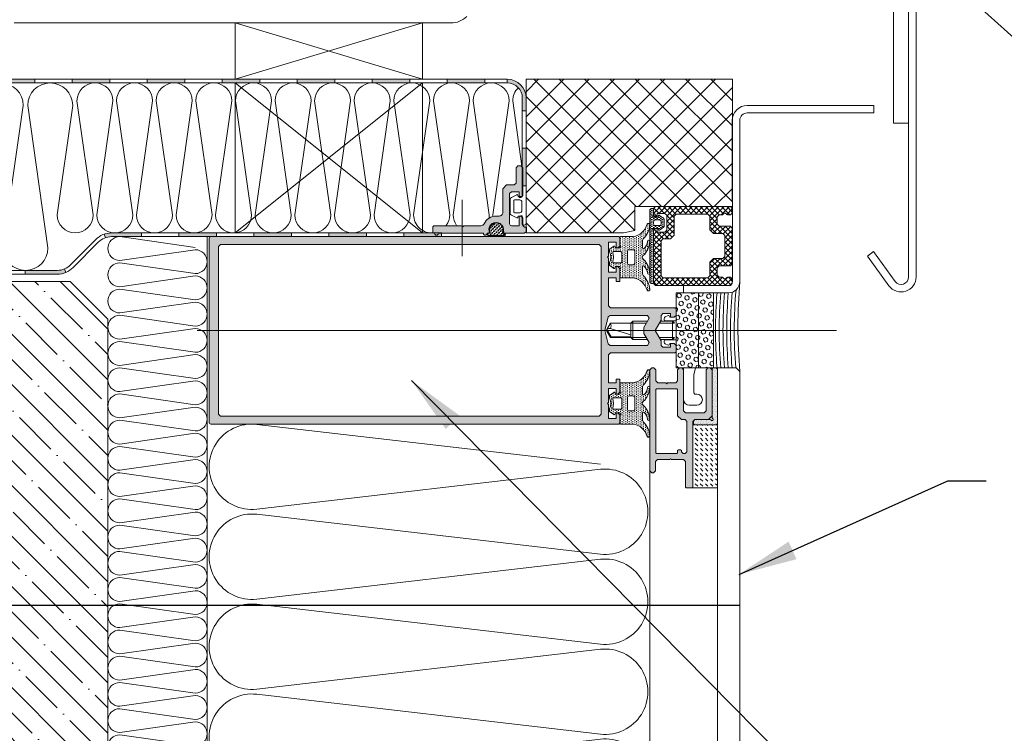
# Model space of a CAD drawing. Header units: millimetres. Extents: x -637441 to -130928, y -380379 to -53767.
# Tile 206 of 256: x -356684 to -354584, y -149044 to -147521. Entities that reach past the tile are written whole.
import ezdxf

# ---------------------------------------------------------------- set-up
doc = ezdxf.new("R2010")
doc.units = ezdxf.units.MM
doc.header["$LTSCALE"] = 10
doc.linetypes.add('gen3', pattern=[6.25, 4.75, -1.5])
doc.linetypes.add('GEN7', pattern=[13.75, 9.75, -1.5, 1, -1.5])
for name, color, linetype, lineweight in [('8', 8, 'Continuous', 5), ('CKTEXTY_MALE', 7, 'Continuous', 25), ('MB-inne', 8, 'Continuous', 9), ('MB-kreskowanie', 8, 'Continuous', 5), ('MB-osie', 4, 'GEN7', 5), ('MB-profile', 7, 'Continuous', 9), ('MB-szyby', 4, 'Continuous', 9), ('MB-uszczelki_tworzywa', 8, 'Continuous', 9), ('MB-wymiary', 145, 'Continuous', 9)]:
    doc.layers.add(name, color=color, linetype=linetype, lineweight=lineweight)
doc.styles.get("Standard").update_dxf_attribs({"font": 'simplex.shx', "width": 0.8})
doc.dimstyles.new('normální', dxfattribs={"dimscale": 50, "dimtxt": 2.5, "dimasz": 2.5, "dimexe": 1.768, "dimexo": 5, "dimtad": 1, "dimrnd": 1, "dimtxsty": 'Standard', "dimblk1": 'OBLIQUE', "dimblk2": 'OBLIQUE', "dimsah": 1, "dimcen": 2.5, "dimdle": 1.8, "dimadec": 0, "dimazin": 0, "dimtfac": 1, "dimtix": 1, "dimtmove": 2, "dimatfit": 3, "dimfxl": 1, "dimarcsym": 0})

# ---------------------------------------------------------------- blocks, each defined once
blk = doc.blocks.new('K430492X')
at = {"layer": 'MB-kreskowanie'}
h = blk.add_hatch(color=0, dxfattribs=at)
h.paths.add_polyline_path([(-109.2, 25), (-109.5, 24.7), (-109.5, 22.5), (-109, 22), (-108.5, 22), (-108.5, 23.5), (-106.5, 23.5), (-106.5, 19.75), (-106.25, 19.5), (-106.5, 19.25), (-106.5, 15.5), (-108.5, 15.5), (-108.5, 17), (-109, 17), (-109.5, 16.5), (-109.5, 13), (-108.5, 13), (-108.5, 14), (-106.5, 14), (-106.5, 6.5), (-107, 6), (-124.2, 6), (-124.5, 5.7), (-124.5, 4), (-124, 3.5), (-123, 3.5), (-123, 4.5), (-120.99, 4.5), (-120.49, 4), (-120.49, 2.75), (-118.9, 0), (-120.49, -2.75), (-120.49, -4), (-120.99, -4.5), (-123, -4.5), (-123, -3.5), (-124, -3.5), (-124.5, -4), (-124.5, -5.7), (-124.2, -6), (-107, -6), (-106.5, -6.5), (-106.5, -14), (-108.5, -14), (-108.5, -13), (-109.5, -13), (-109.5, -16.5), (-109, -17), (-108.5, -17), (-108.5, -15.5), (-106.5, -15.5), (-106.5, -19.25), (-106.25, -19.5), (-106.5, -19.75), (-106.5, -23.5), (-108.5, -23.5), (-108.5, -22), (-109, -22), (-109.5, -22.5), (-109.5, -24.7), (-109.2, -25), (-0.5, -25, 0.413925), (0, -24.5), (0, 24.5, 0.413925), (-0.5, 25)])
h.paths.add_polyline_path([(-3, 22.9), (-2.5, 22.4), (-2.5, -22.4), (-3, -22.9), (-104, -22.9), (-104.5, -22.4), (-104.5, 22.4), (-104, 22.9)], flags=16)
h.paths.add_polyline_path([(-106.41, 3.62), (-105.5, 0), (-106.41, -3.62), (-106.89, -4), (-116.88, -4), (-117.31, -3.25), (-115.9, -0.8), (-115.9, 0.8), (-117.31, 3.25), (-116.88, 4), (-106.89, 4)], flags=16)
at = {"layer": 'MB-profile'}
blk.add_lwpolyline([(-0.5, -25), (-109.2, -25), (-109.5, -24.7), (-109.5, -22.5), (-109, -22), (-108.5, -22), (-108.5, -23.5), (-106.5, -23.5), (-106.5, -19.75), (-106.25, -19.5), (-106.5, -19.25), (-106.5, -15.5), (-108.5, -15.5), (-108.5, -17), (-109, -17), (-109.5, -16.5), (-109.5, -13), (-108.5, -13), (-108.5, -14), (-106.5, -14), (-106.5, -6.5), (-107, -6), (-124.2, -6), (-124.5, -5.7), (-124.5, -4), (-124, -3.5), (-123, -3.5), (-123, -4.5), (-120.99, -4.5), (-120.49, -4), (-120.49, -2.75), (-118.9, 0), (-120.49, 2.75), (-120.49, 4), (-120.99, 4.5), (-123, 4.5), (-123, 3.5), (-124, 3.5), (-124.5, 4), (-124.5, 5.7), (-124.2, 6), (-107, 6), (-106.5, 6.5), (-106.5, 14), (-108.5, 14), (-108.5, 13), (-109.5, 13), (-109.5, 16.5), (-109, 17), (-108.5, 17), (-108.5, 15.5), (-106.5, 15.5), (-106.5, 19.25), (-106.25, 19.5), (-106.5, 19.75), (-106.5, 23.5), (-108.5, 23.5), (-108.5, 22), (-109, 22), (-109.5, 22.5), (-109.5, 24.7), (-109.2, 25), (-0.5, 25, -0.414502), (0, 24.5), (0, -24.5, -0.414502)], format="xyb", close=True, dxfattribs=at)
for points in [[(-3, -22.9), (-104, -22.9), (-104.5, -22.4), (-104.5, 22.4), (-104, 22.9), (-3, 22.9), (-2.5, 22.4), (-2.5, -22.4)], [(-106.41, -3.62), (-106.89, -4), (-116.88, -4), (-117.31, -3.25), (-115.9, -0.8), (-115.9, 0.8), (-117.31, 3.25), (-116.88, 4), (-106.89, 4), (-106.41, 3.62), (-105.5, 0)]]:
    blk.add_lwpolyline(points, close=True, dxfattribs=at)
blk = doc.blocks.new('Izolacja')
at = {"layer": 'MB-inne'}
for points in [[(-50, 1), (-60, 1), (-60, 0), (-50, 0)], [(-30, 1), (-40, 1), (-40, 0), (-30, 0)], [(-10, 1), (-20, 1), (-20, 0), (-10, 0)]]:
    blk.add_hatch(color=256, dxfattribs=at).paths.add_polyline_path(points)
for points in [[(-60, 0), (-50, 0), (-50, 1), (-60, 1)], [(-50, 0), (-40, 0), (-40, 1), (-50, 1)], [(-40, 0), (-30, 0), (-30, 1), (-40, 1)], [(-30, 0), (-20, 0), (-20, 1), (-30, 1)], [(-20, 0), (-10, 0), (-10, 1), (-20, 1)], [(-10, 0), (0, 0), (0, 1), (-10, 1)]]:
    blk.add_lwpolyline(points, close=True, dxfattribs=at)
blk = doc.blocks.new('K430418X')
at = {"layer": 'MB-kreskowanie'}
blk.add_hatch(color=0, dxfattribs=at).paths.add_polyline_path([(-7.3, -3), (-8, -3, -0.284453), (-11.31, -0.95, 0.284453), (-12.21, -0.4), (-16.75, -0.4), (-17, -0.15), (-17.25, -0.4), (-24.5, -0.4, -0.414214), (-25, 0.1), (-25, 1.1, -0.413264), (-24.5, 1.6, -0.99866), (-23.5, 1.6), (-11.5, 1.6, -0.99933), (-10.5, 1.6), (-9.9, 1.6, -0.713322), (-9.78, 1.24, 0.172259), (-9.85, 1.13, 1.261173), (-6.15, 1.13, 0.172259), (-6.22, 1.24, -0.730612), (-6.09, 1.6), (-0.5, 1.6), (0, 1.1), (0, 0), (-0.5, 0), (-1, -0.5), (-1, -2.5), (-1.5, -3), (-2, -3), (-2, -0.4), (-4, -0.4, 0.414214), (-4.5, -0.9), (-4.5, -9), (-4, -9.5), (-2, -9.5), (-2, -7.99), (-1.5, -7.99), (-1, -8.49), (-1, -15.9), (-1.5, -16.4), (-2.3, -16.4), (-2.8, -15.9), (-2.8, -11.8), (-3.3, -11.3), (-5.3, -11.3), (-6.3, -10.3), (-6.3, -4, 0.414214)])
h = blk.add_hatch(dxfattribs=at)
h.set_pattern_fill('DOTS', color=256, scale=0.4, angle=-45, style=0, double=1)
h.set_pattern_definition([(315, (-944.9233, 496.2371), (-0.2245064, -0.6735192), [0, -0.635])])
edge = h.paths.add_edge_path()
edge.add_line((-9.97, 1.6), (-10.05, 1.6))
edge.add_arc((-10.05, 1.95), 0.35, 90, 270, ccw=False)
edge.add_line((-10.05, 2.3), (-5.95, 2.3))
edge.add_arc((-5.95, 1.95), 0.35, -90, 90, ccw=False)
edge.add_line((-5.95, 1.6), (-6.02, 1.6))
edge.add_line((-6.02, 1.6), (-6.1, 1.6))
edge.add_arc((-6.1, 1.4), 0.2, 90, 232.2726)
edge.add_arc((-6.34, 1.08), 0.2, 13.1773, 52.2726, ccw=False)
edge.add_arc((-8, 0.7), 1.9, -193.1773, 13.1773, ccw=False)
edge.add_arc((-9.65, 1.08), 0.2, 127.7274, 166.8227, ccw=False)
edge.add_arc((-9.9, 1.4), 0.2, -52.2726, 90)
edge.add_line((-9.9, 1.6), (-9.97, 1.6))
at = {"layer": 'MB-profile'}
blk.add_lwpolyline([(-9.78, 1.24, 0.713322), (-9.9, 1.6), (-10.5, 1.6, 0.99933), (-11.5, 1.6), (-23.5, 1.6, 0.99866), (-24.5, 1.6, 0.413264), (-25, 1.1), (-25, 0.1, 0.414214), (-24.5, -0.4), (-17.25, -0.4), (-17, -0.15), (-16.75, -0.4), (-12.21, -0.4, -0.284453), (-11.31, -0.95, 0.284453), (-8, -3), (-7.3, -3, -0.414214), (-6.3, -4), (-6.3, -10.3), (-5.3, -11.3), (-3.3, -11.3), (-2.8, -11.8), (-2.8, -15.9), (-2.3, -16.4), (-1.5, -16.4), (-1, -15.9), (-1, -8.49), (-1.5, -7.99), (-2, -7.99), (-2, -9.5), (-4, -9.5), (-4.5, -9), (-4.5, -0.9, -0.414214), (-4, -0.4), (-2, -0.4), (-2, -3), (-1.5, -3), (-1, -2.5), (-1, -0.5), (-0.5, 0), (0, 0), (0, 1.1), (-0.5, 1.6), (-6.09, 1.6, 0.730612), (-6.22, 1.24, -0.172259), (-6.15, 1.13, -1.261173), (-9.85, 1.13, -0.172259)], format="xyb", close=True, dxfattribs=at)
at = {"layer": 'MB-uszczelki_tworzywa'}
blk.add_lwpolyline([(-9.78, 1.24, 0.715089), (-9.9, 1.6), (-9.97, 1.6), (-10.05, 1.6, -1), (-10.05, 2.3), (-5.95, 2.3, -1), (-5.95, 1.6), (-6.02, 1.6), (-6.1, 1.6, 0.715089), (-6.22, 1.24, -0.172259), (-6.15, 1.13, -1.261173), (-9.85, 1.13, -0.172259)], format="xyb", close=True, dxfattribs=at)
blk = doc.blocks.new('120557')
at = {"layer": '8'}
h = blk.add_hatch(dxfattribs=at)
h.set_pattern_fill('DOTS', color=256, scale=0.4, angle=-45, style=0, double=1)
h.set_pattern_definition([(315, (-495.54195, 936.92493), (0.6735192, 0.2245064), [0, -0.635])])
edge = h.paths.add_edge_path()
edge.add_line((-0.9, 1.97), (-0.9, 2.05))
edge.add_arc((-1.25, 2.05), 0.35, 0, 180)
edge.add_line((-1.6, 2.05), (-1.6, -2.05))
edge.add_arc((-1.25, -2.05), 0.35, 180, 360)
edge.add_line((-0.9, -2.05), (-0.9, -1.97))
edge.add_line((-0.9, -1.97), (-0.9, -1.9))
edge.add_arc((-0.7, -1.9), 0.2, 37.7274, 180, ccw=False)
edge.add_arc((-0.39, -1.66), 0.2, 217.7274, 256.8227)
edge.add_arc((0, 0), 1.9, 256.8227, 463.1773)
edge.add_arc((-0.39, 1.66), 0.2, 103.1773, 142.2726)
edge.add_arc((-0.7, 1.9), 0.2, 180, 322.2726, ccw=False)
edge.add_line((-0.9, 1.9), (-0.9, 1.97))
blk.add_lwpolyline([(-0.55, 1.78, -0.715089), (-0.9, 1.9), (-0.9, 1.97), (-0.9, 2.05, 1), (-1.6, 2.05), (-1.6, -2.05, 1), (-0.9, -2.05), (-0.9, -1.97), (-0.9, -1.9, -0.715089), (-0.55, -1.78, 0.172259), (-0.43, -1.85, 1.261173), (-0.43, 1.85, 0.172259)], format="xyb", close=True, dxfattribs=at)
blk = doc.blocks.new('009067')
at = {"layer": 'MB-kreskowanie'}
h = blk.add_hatch(dxfattribs=at)
h.set_pattern_fill('_U', color=256, angle=45, style=0, double=1, pattern_type=0)
h.set_pattern_definition([(45, (-2666.742, -2143.7428), (-0.70710678, 0.70710678), []), (135, (-2666.742, -2143.7428), (-0.70710678, -0.70710678), [])])
h.paths.add_polyline_path([(29.7, -2.58), (25.7, -2.58), (25.2, -2.08), (25.2, -0.08), (26.2, -0.08), (26.2, 0.42), (25.7, 0.92), (19.7, 0.92), (19.2, 0.42), (18.7, 0.92), (11.5, 0.92), (11, 0.42), (11, -19.58), (11.5, -20.08), (12.7, -20.08), (13.2, -19.58), (13.2, -18.75), (13.14, -18.61), (12.76, -18.23), (12.76, -17.94), (13.14, -17.56), (13.2, -17.42), (13.2, -16.58), (13.7, -16.08), (15.7, -16.08), (16.2, -16.58), (16.2, -19.58), (16.7, -20.08), (26.3, -20.08), (26.8, -19.58), (26.8, -16.58), (27.3, -16.08), (29.3, -16.08), (29.8, -16.58), (29.8, -17.42), (29.86, -17.56), (30.24, -17.94), (30.24, -18.23), (29.86, -18.61), (29.8, -18.75), (29.8, -19.58), (30.3, -20.08), (31.5, -20.08), (32, -19.58), (32, 0.42), (31.5, 0.92), (29.7, 0.92), (29.2, 0.42), (29.2, -0.08), (30.2, -0.08), (30.2, -2.08)])
h.paths.add_polyline_path([(29.5, -4.58), (30, -5.08), (30, -13.58), (29.5, -14.08), (25.8, -14.08), (24.8, -15.08), (24.8, -17.58), (24.3, -18.08), (18.7, -18.08), (18.2, -17.58), (18.2, -15.08), (17.2, -14.08), (13.5, -14.08), (13, -13.58), (13, -1.58), (13.5, -1.08), (22.9, -1.08), (23.4, -1.58), (23.4, -3.58), (24.4, -4.58)], flags=16)
at = {"layer": 'MB-uszczelki_tworzywa'}
for points in [[(19.2, 0.42), (19.7, 0.92), (25.7, 0.92), (26.2, 0.42), (26.2, -0.08), (25.2, -0.08), (25.2, -2.08), (25.7, -2.58), (29.7, -2.58), (30.2, -2.08), (30.2, -0.08), (29.2, -0.08), (29.2, 0.42), (29.7, 0.92), (31.5, 0.92), (32, 0.42), (32, -19.58), (31.5, -20.08), (30.3, -20.08), (29.8, -19.58), (29.8, -18.75), (29.86, -18.61), (30.24, -18.23), (30.24, -17.94), (29.86, -17.56), (29.8, -17.42), (29.8, -16.58), (29.3, -16.08), (27.3, -16.08), (26.8, -16.58), (26.8, -19.58), (26.3, -20.08), (16.7, -20.08), (16.2, -19.58), (16.2, -16.58), (15.7, -16.08), (13.7, -16.08), (13.2, -16.58), (13.2, -17.42), (13.14, -17.56), (12.76, -17.94), (12.76, -18.23), (13.14, -18.61), (13.2, -18.75), (13.2, -19.58), (12.7, -20.08), (11.5, -20.08), (11, -19.58), (11, 0.42), (11.5, 0.92), (18.7, 0.92)], [(13.5, -14.08), (17.2, -14.08), (18.2, -15.08), (18.2, -17.58), (18.7, -18.08), (24.3, -18.08), (24.8, -17.58), (24.8, -15.08), (25.8, -14.08), (29.5, -14.08), (30, -13.58), (30, -5.08), (29.5, -4.58), (24.4, -4.58), (23.4, -3.58), (23.4, -1.58), (22.9, -1.08), (13.5, -1.08), (13, -1.58), (13, -13.58)]]:
    blk.add_lwpolyline(points, close=True, dxfattribs=at)
blk = doc.blocks.new('120904')
at = {"layer": 'MB-kreskowanie'}
h = blk.add_hatch(dxfattribs=at)
h.set_pattern_fill('DOTS', color=256, scale=0.3, angle=0.0339, style=0)
h.set_pattern_definition([(0.033944, (-2498.2076, -947.1142), (0.23784281, 0.47639099), [0, -0.47625])])
h.paths.add_polyline_path([(-7.06, -1.15, 0.267949), (-7.32, -1), (-9.2, -1, 0.414214), (-9.5, -1.3), (-9.5, -4.52, -0.308643), (-12.81, -8.25, 0.885567), (-12.51, -8.99, 0.160479), (-8.97, -7.34, -0.21435), (-8.23, -7), (-6.58, -7, -0.674934), (-6.37, -7.51, -0.163474), (-8.23, -8.4, 1), (-8.23, -9, 0.19206), (-4.48, -7.25, -0.293178), (-4, -6.99, -0.293178), (-3.52, -7.25, 0.19206), (0.23, -9, 1), (0.23, -8.4, -0.163474), (-1.63, -7.51, -0.674934), (-1.42, -7), (0.23, -7, -0.214349), (0.97, -7.34, 0.160479), (4.51, -8.99, 0.885567), (4.81, -8.25, -0.308643), (1.5, -4.52), (1.5, -1.3, 0.414214), (1.2, -1), (-0.68, -1, 0.267949), (-0.94, -1.15, -0.767327), (-1.5, -1), (-1.5, 0.2), (-1.15, 0.29, 0.520567), (-1.04, 0.6), (-1.79, 1.67, 0.244698), (-2.03, 1.8), (-2.43, 1.8, 0.117863), (-2.56, 1.77, -0.255673), (-5.44, 1.77, 0.117863), (-5.57, 1.8), (-5.97, 1.8, 0.244698), (-6.21, 1.67), (-6.96, 0.6, 0.520567), (-6.85, 0.29), (-6.5, 0.2), (-6.5, -1, -0.767327)])
h.paths.add_polyline_path([(-5.5, -3), (-2.5, -3, -0.414214), (-2, -3.5), (-2, -4.5, -0.414214), (-2.5, -5), (-5.5, -5, -0.414214), (-6, -4.5), (-6, -3.5, -0.414214)], flags=16)
h.paths.add_polyline_path([(-5.5, -1.3), (-5.5, 0.68, -0.496188), (-5.25, 0.87, 0.136548), (-2.76, 0.87, -0.502247), (-2.5, 0.68), (-2.5, -1.3, -0.414214), (-2.7, -1.5), (-5.3, -1.5, -0.414214)], flags=16)
at = {"layer": 'MB-uszczelki_tworzywa'}
for points in [[(-1.04, 0.6), (-1.79, 1.67, 0.244698), (-2.03, 1.8), (-2.43, 1.8, 0.117863), (-2.56, 1.77, -0.255673), (-5.44, 1.77, 0.117863), (-5.57, 1.8), (-5.97, 1.8, 0.244698), (-6.21, 1.67), (-6.96, 0.6, 0.520567), (-6.85, 0.29), (-6.5, 0.2), (-6.5, -1, -0.767327), (-7.06, -1.15, 0.267949), (-7.32, -1), (-9.2, -1, 0.414214), (-9.5, -1.3), (-9.5, -4.52, -0.308643), (-12.81, -8.25, 0.885567), (-12.51, -8.99, 0.160479), (-8.97, -7.34, -0.21435), (-8.23, -7), (-6.58, -7, -0.677436), (-6.37, -7.51, -0.163474), (-8.23, -8.4, 1), (-8.23, -9, 0.19206), (-4.48, -7.25, -0.293178), (-4, -6.99, -0.293178), (-3.52, -7.25, 0.19206), (0.23, -9, 1), (0.23, -8.4, -0.163474), (-1.63, -7.51, -0.677436), (-1.42, -7), (0.23, -7, -0.21435), (0.97, -7.34, 0.160479), (4.51, -8.99, 0.885567), (4.81, -8.25, -0.308643), (1.5, -4.52), (1.5, -1.3, 0.414214), (1.2, -1), (-0.68, -1, 0.267949), (-0.94, -1.15, -0.767327), (-1.5, -1), (-1.5, 0.2), (-1.15, 0.29, 0.520567)], [(-2.5, -1.3), (-2.5, 0.68, 0.490314), (-2.75, 0.87, -0.137178), (-5.25, 0.87, 0.490314), (-5.5, 0.68), (-5.5, -1.3, 0.414214), (-5.3, -1.5), (-2.7, -1.5, 0.414214)], [(-6, -3.5), (-6, -4.5, 0.414214), (-5.5, -5), (-2.5, -5, 0.414214), (-2, -4.5), (-2, -3.5, 0.414214), (-2.5, -3), (-5.5, -3, 0.414214)]]:
    blk.add_lwpolyline(points, format="xyb", close=True, dxfattribs=at)
blk = doc.blocks.new('120572')
at = {"layer": 'MB-kreskowanie'}
h = blk.add_hatch(dxfattribs=at)
h.set_pattern_fill('DOTS', color=256, scale=0.3, style=0)
h.set_pattern_definition([(0, (-2696.942, -2143.65837), (0.238125, 0.47625), [0, -0.47625])])
edge = h.paths.add_edge_path()
edge.add_line((-18.7, 1), (-4.54, 1))
edge.add_arc((-4.54, 1.2), 0.2, 270, 330)
edge.add_arc((-4.19, 1), 0.2, 0, 150, ccw=False)
edge.add_line((-3.99, 1), (-3.99, -0.2))
edge.add_line((-3.99, -0.2), (-4.35, -0.3))
edge.add_arc((-4.3, -0.49), 0.2, 105, 215)
edge.add_line((-4.46, -0.6), (-3.72, -1.67))
edge.add_arc((-3.47, -1.5), 0.3, 215, 270)
edge.add_line((-3.47, -1.8), (-1.53, -1.8))
edge.add_arc((-1.53, -1.5), 0.3, 270, 325)
edge.add_line((-1.28, -1.67), (-0.54, -0.6))
edge.add_arc((-0.7, -0.49), 0.2, 325, 435)
edge.add_line((-0.65, -0.3), (-1.01, -0.2))
edge.add_line((-1.01, -0.2), (-1.01, 1))
edge.add_arc((-0.81, 1), 0.2, 30, 180, ccw=False)
edge.add_arc((-0.46, 1.2), 0.2, 210, 270)
edge.add_line((-0.46, 1), (1.3, 1))
edge.add_line((1.3, 1), (1.3, 1.5))
edge.add_arc((0.8, 1.5), 0.5, 0, 90)
edge.add_line((0.8, 2), (-18.2, 2))
edge.add_arc((-18.2, 1.5), 0.5, 90, 180)
edge.add_line((-18.7, 1.5), (-18.7, 1))
edge = h.paths.add_edge_path(flags=16)
edge.add_line((-2.75, 1), (-2.25, 1))
edge.add_arc((-2.25, 0.5), 0.5, 0, 90, ccw=False)
edge.add_line((-1.75, 0.5), (-1.75, -0.5))
edge.add_arc((-2.25, -0.5), 0.5, -90, 0, ccw=False)
edge.add_line((-2.25, -1), (-2.75, -1))
edge.add_arc((-2.75, -0.5), 0.5, 180, 270, ccw=False)
edge.add_line((-3.25, -0.5), (-3.25, 0.5))
edge.add_arc((-2.75, 0.5), 0.5, 90, 180, ccw=False)
at = {"layer": 'MB-uszczelki_tworzywa'}
for points in [[(-18.7, 1), (-4.54, 1, 0.267949), (-4.36, 1.1, -0.801989), (-4, 1), (-4, -0.2), (-4.35, -0.3, 0.520567), (-4.46, -0.6), (-3.72, -1.67, 0.244698), (-3.47, -1.8), (-1.53, -1.8, 0.244698), (-1.28, -1.67), (-0.54, -0.6, 0.520567), (-0.65, -0.3), (-1, -0.2), (-1, 1, -0.784641), (-0.64, 1.1, 0.267949), (-0.46, 1), (1.3, 1), (1.3, 1.5, 0.414214), (0.8, 2), (-18.2, 2, 0.414214), (-18.7, 1.5)], [(-2.75, 1), (-2.25, 1, -0.414214), (-1.75, 0.5), (-1.75, -0.5, -0.414214), (-2.25, -1), (-2.75, -1, -0.414214), (-3.25, -0.5), (-3.25, 0.5, -0.414214)]]:
    blk.add_lwpolyline(points, format="xyb", close=True, dxfattribs=at)
blk = doc.blocks.new('_OBLIQUE')
at = {"color": 0, "linetype": 'ByBlock'}
blk.add_line((-0.5, -0.5), (0.5, 0.5), dxfattribs=at)

msp = doc.modelspace()

# ---------------------------------------------------------------- hatches: boundary and pattern name
at = {"layer": 'MB-inne', "linetype": 'ByBlock'}
for points in [[(-356091.726, -147648.299), (-356011.726, -147648.299), (-356011.726, -147656.299), (-356091.726, -147656.299)], [(-355931.726, -147648.299), (-355851.726, -147648.299), (-355851.726, -147656.299), (-355931.726, -147656.299)], [(-355771.726, -147648.299), (-355691.726, -147648.299), (-355691.726, -147656.299), (-355771.726, -147656.299)], [(-355643.726, -147648.299), (-355643.726, -147656.299, -0.41421356), (-355611.726, -147688.299), (-355611.726, -147715.543), (-355603.726, -147715.543), (-355603.726, -147688.299, 0.41421356)], [(-355611.726, -147795.543), (-355611.726, -147875.543), (-355603.726, -147875.543), (-355603.726, -147795.543)], [(-356344.246, -147976.299), (-356264.246, -147976.299), (-356264.246, -147984.299), (-356344.246, -147984.299)]]:
    msp.add_hatch(color=7, dxfattribs=at).paths.add_polyline_path(points)
h = msp.add_hatch(color=7, dxfattribs=at)
h.paths.add_polyline_path([(-356585.146, -148060.608), (-356588.222, -148053.223, -0.09899617), (-356603.603, -148056.299), (-356671.672, -148056.299), (-356671.672, -148064.299), (-356603.603, -148064.299, 0.09899617)])
h.paths.add_polyline_path([(-356424.246, -147976.299), (-356487.583, -147976.299, 0.08429919), (-356503.428, -147978.989), (-356500.787, -147986.541, -0.08429919), (-356487.583, -147984.299), (-356424.246, -147984.299)])
at = {"layer": 'MB-kreskowanie', "linetype": 'ByBlock'}
h = msp.add_hatch(dxfattribs=at)
h.set_pattern_fill('ANSI37', scale=12, style=0, double=1)
h.set_pattern_definition([(45, (-500280.847, -142184.25), (-26.940768, 26.940768), []), (135, (-500280.847, -142184.25), (-26.940768, -26.940768), [])])
h.paths.add_polyline_path([(-355163.779, -147920.269), (-355163.779, -147648.299), (-355603.733, -147648.299), (-355603.726, -147776.609), (-355603.725, -147789.959), (-355603.726, -147875.543), (-355603.716, -147949.956), (-355603.716, -147975.817), (-355396.139, -147975.817), (-355371.779, -147971.065), (-355371.779, -147920.269)])
h = msp.add_hatch(dxfattribs=at)
h.set_pattern_fill('ANSI35', scale=12, angle=270, style=0)
h.set_pattern_definition([(315, (-466090.83, -149475.12), (53.881537, 53.881537), []), (315, (-466090.83, -149529), (53.881537, 53.881537), [95.25, -19.05, 0, -19.05])])
h.paths.add_polyline_path([(-356495.727, -150480.299), (-358412.426, -150480.299), (-358412.426, -150080.299), (-357695.727, -150080.299), (-357695.727, -148160.299), (-357615.727, -148080.299), (-356575.727, -148080.299), (-356495.727, -148160.299), (-356495.727, -150080.299)])
at = {"layer": 'MB-kreskowanie'}
h = msp.add_hatch(dxfattribs=at)
h.set_pattern_fill('HEX', scale=1.6, angle=315, style=0)
h.set_pattern_definition([(315, (-354320.451, -151524.757), (6.221702, 6.221702), [5.08, -10.16]), (75, (-354320.451, -151524.757), (-8.499004, 2.277301), [5.08, -10.16]), (15, (-354316.859, -151528.349), (-2.277301, 8.499004), [5.08, -10.16])])
h.paths.add_polyline_path([(-355203.744, -148104.252), (-355283.744, -148104.252), (-355283.744, -148264.252), (-355203.744, -148264.252)])
h = msp.add_hatch(dxfattribs=at)
h.set_pattern_fill('DOTS', scale=1.2, angle=135, style=0)
h.set_pattern_definition([(135, (-354406.2459, -152602.3717), (-2.0205576, -0.6735192), [0, -1.905])])
h.paths.add_polyline_path([(-355202.944, -148264.252, 0.41421356), (-355206.944, -148268.252), (-355206.944, -148370.495, 0.26794919), (-355205.744, -148372.573, -1.30322537), (-355209.023, -148375.852, 0.26794919), (-355211.101, -148374.652), (-355242.944, -148374.652, 0.41421356), (-355246.944, -148378.652), (-355246.944, -148381.852, 0.41421356), (-355242.944, -148385.852), (-355199.744, -148385.852, 0.41421356), (-355195.744, -148381.852), (-355195.744, -148268.252, 0.41421356), (-355199.744, -148264.252)])
h = msp.add_hatch(dxfattribs=at)
h.set_pattern_fill('DASH', scale=2.4, angle=225.019451, style=0)
h.set_pattern_definition([(134.98055, (-354406.246, -144303.732), (0.003658, 10.776307), [7.62, -7.62])])
h.paths.add_polyline_path([(-355247.744, -148520.252), (-355195.744, -148520.252), (-355195.744, -148385.852), (-355247.744, -148385.852)])
at = {"layer": 'MB-profile'}
h = msp.add_hatch(color=7, dxfattribs=at)
h.paths.add_polyline_path([(-355330.944, -148264.252), (-355335.744, -148264.252), (-355339.744, -148268.252), (-355339.744, -148484.252), (-355335.744, -148488.252), (-355331.744, -148488.252), (-355327.744, -148484.252), (-355327.744, -148464.252), (-355323.744, -148460.252), (-355297.744, -148460.252), (-355295.744, -148458.252), (-355293.744, -148460.252), (-355267.744, -148460.252), (-355263.744, -148464.252), (-355263.744, -148518.652), (-355262.144, -148520.252), (-355249.344, -148520.252), (-355247.744, -148518.652), (-355247.744, -148378.652), (-355246.841, -148377.748, -0.28625491), (-355243.848, -148374.755), (-355243.744, -148374.652), (-355214.944, -148374.652), (-355206.944, -148366.652), (-355206.944, -148268.252), (-355210.944, -148264.252), (-355215.744, -148264.252), (-355219.744, -148268.252), (-355219.744, -148356.252), (-355223.744, -148360.252), (-355263.744, -148360.252), (-355267.744, -148356.252), (-355267.744, -148268.252), (-355271.744, -148264.252), (-355276.544, -148264.252), (-355280.544, -148268.252), (-355280.544, -148292.252), (-355284.544, -148296.252), (-355301.744, -148296.252), (-355303.744, -148298.252), (-355305.744, -148296.252), (-355322.944, -148296.252), (-355326.944, -148292.252), (-355326.944, -148268.252)])
h.paths.add_polyline_path([(-355326.944, -148310.652), (-355325.344, -148309.052), (-355282.144, -148309.052), (-355280.544, -148310.652), (-355280.544, -148366.652), (-355272.544, -148374.652), (-355264.544, -148374.652), (-355260.544, -148378.652), (-355260.544, -148443.452), (-355264.544, -148447.452), (-355268.544, -148447.452), (-355272.544, -148443.452), (-355272.544, -148441.052), (-355274.144, -148439.452), (-355278.944, -148439.452), (-355280.544, -148441.052), (-355280.544, -148445.852), (-355282.144, -148447.452), (-355325.344, -148447.452), (-355326.944, -148445.852)], flags=16)

# ---------------------------------------------------------------- linework, layer by layer
at = {"layer": 'CKTEXTY_MALE'}
msp.add_line((-355147.744, -148771.2), (-359269.124, -148771.2), dxfattribs=at)
at = {"layer": 'MB-inne', "color": 7, "linetype": 'ByBlock'}
for p, q in [((-354787.812, -147323.323), (-354787.812, -148070.303)), ((-354771.812, -147323.323), (-354771.812, -148070.303)), ((-354819.812, -147356.963), (-354819.812, -147742.303)), ((-354787.812, -147356.963), (-354787.812, -147742.303)), ((-355824.246, -147528.299), (-355764.128, -147528.299)), ((-355643.726, -147648.299), (-355643.726, -147656.299)), ((-354829.733, -148089.067), (-354875.645, -148025.644))]:
    msp.add_line(p, q, dxfattribs=at)
at = {"layer": 'MB-inne', "color": 7, "linetype": 'Continuous'}
for p, q in [((-355431.344, -148182.331), (-355423.494, -148168.733)), ((-355380.144, -148168.733), (-355423.494, -148168.733)), ((-355380.144, -148168.733), (-355376.144, -148165.01)), ((-355380.144, -148168.733), (-355380.144, -148199.731)), ((-355347.359, -148169.01), (-355380.144, -148169.01)), ((-355376.144, -148165.01), (-355376.144, -148203.454)), ((-355345.05, -148165.01), (-355376.144, -148165.01)), ((-355287.344, -148169.01), (-355319.646, -148169.01)), ((-355291.344, -148165.01), (-355317.337, -148165.01)), ((-355291.344, -148165.01), (-355291.344, -148203.454)), ((-355287.344, -148168.733), (-355291.344, -148165.01)), ((-355431.344, -148182.331), (-355427.102, -148180.57)), ((-355431.344, -148186.133), (-355431.344, -148182.331)), ((-355431.344, -148186.133), (-355423.494, -148199.731)), ((-355380.144, -148193.57), (-355420.167, -148181.47)), ((-355380.144, -148199.731), (-355423.494, -148199.731)), ((-355347.382, -148199.454), (-355380.144, -148199.454)), ((-355380.144, -148199.731), (-355376.144, -148203.454)), ((-355345.073, -148203.454), (-355376.144, -148203.454)), ((-355287.344, -148199.454), (-355319.669, -148199.454)), ((-355291.344, -148203.454), (-355317.36, -148203.454)), ((-355287.344, -148199.731), (-355291.344, -148203.454))]:
    msp.add_line(p, q, dxfattribs=at)
at = {"layer": 'MB-inne', "color": 7, "linetype": 'gen3'}
for p in [(-355431.344, -148182.331), (-355380.144, -148197.83)]:
    msp.add_line(p, (-355422.396, -148197.83), dxfattribs=at)
at = {"layer": 'MB-inne', "color": 7, "linetype": 'ByBlock'}
for points in [[(-356695.727, -147528.299), (-355764.128, -147528.299)], [(-355643.726, -147656.299), (-355691.726, -147656.299), (-355691.726, -147648.299), (-355643.726, -147648.299)], [(-355611.726, -147688.299), (-355611.726, -147715.543), (-355603.726, -147715.543), (-355603.726, -147688.299)], [(-354861.991, -147704.305), (-355131.869, -147704.35)], [(-354861.991, -147704.305), (-354861.991, -147720.3)], [(-355131.872, -147720.3), (-354861.991, -147720.3)], [(-354819.812, -147742.303), (-354787.812, -147742.303)], [(-356500.787, -147986.541), (-356503.428, -147978.989)], [(-354875.645, -148025.644), (-354862.685, -148016.262)], [(-356603.603, -148064.299), (-356671.672, -148064.299), (-356671.672, -148056.299), (-356603.603, -148056.299)], [(-356588.222, -148053.223), (-356585.146, -148060.608)]]:
    msp.add_lwpolyline(points, dxfattribs=at)
for points in [[(-356224.246, -147648.299), (-355824.246, -147648.299), (-355824.246, -147528.299), (-356224.246, -147528.299)], [(-356011.726, -147656.299), (-356091.726, -147656.299), (-356091.726, -147648.299), (-356011.726, -147648.299)], [(-355931.726, -147656.299), (-356011.726, -147656.299), (-356011.726, -147648.299), (-355931.726, -147648.299)], [(-355851.726, -147656.299), (-355931.726, -147656.299), (-355931.726, -147648.299), (-355851.726, -147648.299)], [(-355771.726, -147656.299), (-355851.726, -147656.299), (-355851.726, -147648.299), (-355771.726, -147648.299)], [(-355691.726, -147656.299), (-355771.726, -147656.299), (-355771.726, -147648.299), (-355691.726, -147648.299)], [(-355603.726, -147795.543), (-355603.726, -147715.543), (-355611.726, -147715.543), (-355611.726, -147795.543)], [(-355603.726, -147795.543), (-355611.726, -147795.543), (-355611.726, -147875.543), (-355603.726, -147875.543)], [(-356344.246, -147984.299), (-356424.246, -147984.299), (-356424.246, -147976.299), (-356344.246, -147976.299)], [(-356264.246, -147984.299), (-356344.246, -147984.299), (-356344.246, -147976.299), (-356264.246, -147976.299)], [(-356184.246, -147984.299), (-356264.246, -147984.299), (-356264.246, -147976.299), (-356184.246, -147976.299)], [(-356671.672, -148064.299), (-356751.672, -148064.299), (-356751.672, -148056.299), (-356671.672, -148056.299)]]:
    msp.add_lwpolyline(points, close=True, dxfattribs=at)
at = {"layer": 'MB-inne', "color": 7, "linetype": 'ByBlock', "ltscale": 2.5}
for points in [[(-356224.246, -147648.299), (-355824.246, -147528.299)], [(-356224.246, -147528.299), (-355824.246, -147648.299)], [(-355824.246, -147656.299), (-356224.246, -147976.299)], [(-356224.246, -147656.299), (-355824.246, -147976.299)]]:
    msp.add_lwpolyline(points, dxfattribs=at)
at = {"layer": 'MB-inne', "color": 7}
msp.add_lwpolyline([(-355603.716, -147949.956), (-355603.716, -147975.817), (-355396.139, -147975.817), (-355371.779, -147971.065), (-355371.779, -147920.269), (-355163.779, -147920.269), (-355163.779, -147648.299), (-355603.733, -147648.299)], close=True, dxfattribs=at)
at = {"layer": 'MB-inne', "color": 7, "linetype": 'ByBlock', "ltscale": 2.5}
msp.add_lwpolyline([(-356224.246, -147976.299), (-355824.246, -147976.299), (-355824.246, -147656.299), (-356224.246, -147656.299)], close=True, dxfattribs=at)
at = {"layer": 'MB-inne', "color": 7, "linetype": 'ByBlock'}
for points in [[(-355147.872, -147736.301), (-355147.861, -148080.267, -0.4142223), (-355171.861, -148104.268), (-355267.861, -148104.268), (-355267.861, -148088.269), (-355171.747, -148088.269, 0.41431569), (-355163.747, -148080.266), (-355163.867, -147736.351)], [(-355611.725, -147897.903, -0.65340824), (-355614.394, -147899.12, 0.18456882), (-355615.461, -147898.712), (-355620.667, -147898.712), (-355621.139, -147896.035, 0.50343299), (-355623.438, -147894.885), (-355635.136, -147900.817, 0.2825532), (-355637.326, -147904.384), (-355637.326, -147934.671, 0.2825532), (-355635.136, -147938.239), (-355623.438, -147944.171, 0.50343299), (-355621.139, -147943.021), (-355620.667, -147940.343), (-355615.461, -147940.343, 0.18456882), (-355614.394, -147939.936, -0.64834927), (-355611.726, -147941.128), (-355611.725, -147957.912, 0.4199569), (-355610.126, -147959.543), (-355607.726, -147959.543, 0.41421356), (-355603.726, -147955.543), (-355603.726, -147875.543), (-355611.725, -147875.543), (-355611.725, -147897.95)], [(-356603.603, -148056.299, 0.19995191), (-356575.206, -148044.469), (-356521.66, -147990.493, -0.19995191), (-356487.583, -147976.299), (-355904.246, -147976.299)], [(-356424.246, -147984.299), (-356487.583, -147984.299, 0.19995191), (-356515.98, -147996.128), (-356569.527, -148050.104, -0.19995191), (-356603.603, -148064.299)], [(-354862.685, -148016.262), (-354816.773, -148079.685, 0.72720286), (-354787.812, -148070.303), (-354787.812, -148002.936)]]:
    msp.add_lwpolyline(points, format="xyb", dxfattribs=at)
msp.add_lwpolyline([(-355630.126, -147931.543, 0.41421356), (-355628.526, -147933.143), (-355617.326, -147933.143, 0.41421356), (-355612.526, -147928.343), (-355612.526, -147910.712, 0.41421356), (-355617.326, -147905.912), (-355628.526, -147905.912, 0.41421356), (-355630.126, -147907.512)], format="xyb", close=True, dxfattribs=at)
at = {"layer": 'MB-inne', "color": 6, "linetype": 'ByBlock'}
msp.add_lwpolyline([(-358412.426, -150080.299), (-357695.727, -150080.299), (-357695.727, -148160.299), (-357615.727, -148080.299), (-356575.727, -148080.299), (-356495.727, -148160.299), (-356495.727, -150080.299), (-356495.727, -150480.299)], dxfattribs=at)
at = {"layer": 'MB-inne', "color": 7, "linetype": 'ByBlock'}
for centre, radius, start, end in [((-355764.128, -147480.299), 48, 270, 315), ((-355643.726, -147688.299), 40, 0, 90), ((-355643.726, -147688.299), 32, 0, 90), ((-355131.867, -147736.35), 32, 90.00342, 180.00342), ((-355131.872, -147736.3), 16, 90, 180.00342), ((-354803.812, -148070.303), 32, 215.90098, 0)]:
    msp.add_arc(centre, radius, start, end, dxfattribs=at)
at = {"layer": 'MB-inne', "color": 7, "linetype": 'Continuous'}
msp.add_arc((-355437, -148174.333), 14.621, 335.186891, 22.52018, dxfattribs=at)
at = {"layer": 'MB-inne', "color": 7, "linetype": 'Continuous', "extrusion": (1.83691e-16, 2.22045e-16, -1)}
msp.add_arc((355425.071, -148192.089), 11.697, 79.999989, 114.788614, dxfattribs=at)
at = {"layer": 'MB-kreskowanie', "color": 7, "linetype": 'ByBlock'}
msp.add_line((-355339.744, -148484.252), (-355339.745, -150480.299), dxfattribs=at)
for points in [[(-355643.726, -147656.299), (-358079.727, -147656.299)], [(-355611.726, -147795.543), (-355611.726, -147688.299)], [(-356283.727, -147984.299), (-356283.727, -149512.518)]]:
    msp.add_lwpolyline(points, dxfattribs=at)
for points in [[(-356603.764, -147937.899), (-356570.568, -147704.299, 1), (-356666.568, -147704.299), (-356623.368, -148008.299, -1), (-356719.368, -148008.299), (-356676.168, -147704.299, 1), (-356772.168, -147704.299), (-356728.968, -148008.299, -1), (-356824.968, -148008.299)], [(-356570.568, -147704.299), (-356603.764, -147937.899, 1), (-356526.964, -147937.899), (-356561.524, -147694.699, -1), (-356484.724, -147694.699), (-356519.284, -147937.899, 1), (-356442.484, -147937.899), (-356477.044, -147694.699, -1), (-356400.244, -147694.699)], [(-356400.244, -147694.699), (-356434.804, -147937.899, 1), (-356358.004, -147937.899), (-356392.564, -147694.699, -1), (-356315.764, -147694.699), (-356350.324, -147937.899, 1), (-356273.524, -147937.899), (-356308.084, -147694.699, -1), (-356231.284, -147694.699)], [(-356231.284, -147694.699), (-356265.844, -147937.899, 1), (-356189.044, -147937.899), (-356223.604, -147694.699, -1), (-356146.804, -147694.699), (-356181.364, -147937.899, 1), (-356104.564, -147937.899), (-356139.124, -147694.699, -1), (-356062.324, -147694.699)], [(-356062.324, -147694.699), (-356096.884, -147937.899, 1), (-356020.084, -147937.899), (-356054.644, -147694.699, -1), (-355977.844, -147694.699), (-356012.404, -147937.899, 1), (-355935.604, -147937.899), (-355970.164, -147694.699, -1), (-355893.364, -147694.699)], [(-355893.364, -147694.699), (-355927.924, -147937.899, 1), (-355851.124, -147937.899), (-355885.684, -147694.699, -1), (-355808.884, -147694.699), (-355843.444, -147937.899, 0.44541155), (-355801.007, -147976.086, 0.44541155)], [(-355773.853, -147960.297, 0.15696061), (-355766.644, -147937.899), (-355801.204, -147694.699, -1), (-355724.404, -147694.699)], [(-355682.569, -147943.464, 0.03637631), (-355682.164, -147937.899), (-355716.724, -147694.699, -1), (-355639.924, -147694.699), (-355674.484, -147937.899, 0.01521253), (-355674.413, -147940.234)], [(-355612.448, -147834.003), (-355632.244, -147694.699, -0.20720165), (-355620.119, -147666.695)], [(-355724.404, -147694.699), (-355758.964, -147937.899, 0.15696061), (-355751.755, -147960.297, 0.15696061)], [(-356309.167, -148007.195), (-356470.287, -147984.299, 1), (-356470.287, -148035.179), (-356309.167, -148012.283, -1), (-356309.167, -148063.163), (-356470.287, -148040.267, 1), (-356470.287, -148091.147), (-356309.167, -148068.251, -1), (-356309.167, -148119.131)], [(-356309.167, -148119.131), (-356470.287, -148096.235, 1), (-356470.287, -148147.115), (-356309.167, -148124.219, -1), (-356309.167, -148175.099), (-356470.287, -148152.203, 1), (-356470.287, -148203.083), (-356309.167, -148180.187, -1), (-356309.167, -148231.067)], [(-356309.167, -148231.067), (-356470.287, -148208.171, 1), (-356470.287, -148259.051), (-356309.167, -148236.155, -1), (-356309.167, -148287.035), (-356470.287, -148264.139, 1), (-356470.287, -148315.019), (-356309.167, -148292.123, -1), (-356309.167, -148343.003)], [(-356309.167, -148343.003), (-356470.287, -148320.107, 1), (-356470.287, -148370.987), (-356309.167, -148348.091, -1), (-356309.167, -148398.971), (-356470.287, -148376.075, 1), (-356470.287, -148426.955), (-356309.167, -148404.059, -1), (-356309.167, -148454.939)], [(-355445.261, -148470.129), (-356178.211, -148384.874, 1.11891192), (-356178.211, -148566.129), (-355445.261, -148480.874, -1.11891192), (-355445.261, -148662.129), (-356178.211, -148576.874, 1.11891192), (-356178.211, -148758.129), (-355445.261, -148672.874, -1.11891192), (-355445.261, -148854.129)], [(-356309.167, -148454.939), (-356470.287, -148432.043, 1), (-356470.287, -148482.923), (-356309.167, -148460.027, -1), (-356309.167, -148510.907), (-356470.287, -148488.011, 1), (-356470.287, -148538.891), (-356309.167, -148515.995, -1), (-356309.167, -148566.875)], [(-356309.167, -148566.875), (-356470.287, -148543.979, 1), (-356470.287, -148594.859), (-356309.167, -148571.963, -1), (-356309.167, -148622.843), (-356470.287, -148599.947, 1), (-356470.287, -148650.827), (-356309.167, -148627.931, -1), (-356309.167, -148678.811)], [(-356309.167, -148678.811), (-356470.287, -148655.915, 1), (-356470.287, -148706.795), (-356309.167, -148683.899, -1), (-356309.167, -148734.779), (-356470.287, -148711.883, 1), (-356470.287, -148762.763), (-356309.167, -148739.867, -1), (-356309.167, -148790.747)], [(-356309.167, -148790.747), (-356470.287, -148767.851, 1), (-356470.287, -148818.731), (-356309.167, -148795.835, -1), (-356309.167, -148846.715), (-356470.287, -148823.819, 1), (-356470.287, -148874.699), (-356309.167, -148851.803, -1), (-356309.167, -148902.683)], [(-355445.261, -148854.129), (-356178.211, -148768.874, 1.11891192), (-356178.211, -148950.129), (-355445.261, -148864.874, -1.11891192), (-355445.261, -149046.129), (-356178.211, -148960.874, 1.11891192), (-356178.211, -149142.129), (-355445.261, -149056.874, -1.11891192), (-355445.261, -149238.129)], [(-356309.167, -148902.683), (-356470.287, -148879.787, 1), (-356470.287, -148930.667), (-356309.167, -148907.771, -1), (-356309.167, -148958.651), (-356470.287, -148935.755, 1), (-356470.287, -148986.635), (-356309.167, -148963.739, -1), (-356309.167, -149014.619)], [(-356309.167, -149014.619), (-356470.287, -148991.723, 1), (-356470.287, -149042.603), (-356309.167, -149019.707, -1), (-356309.167, -149070.587), (-356470.287, -149047.691, 1), (-356470.287, -149098.571), (-356309.167, -149075.675, -1), (-356309.167, -149126.555)]]:
    msp.add_lwpolyline(points, format="xyb", dxfattribs=at)
at = {"layer": 'MB-kreskowanie', "color": 7}
for centre, radius, start, end in [((-354005.918, -148176.26), 1145.855, 175.194506, 184.805494), ((-354229.744, -148184.252), 970, 175.269201, 184.730799), ((-354221.744, -148184.252), 970, 175.269201, 184.730799), ((-354213.744, -148184.252), 970, 175.269201, 184.730799), ((-354205.744, -148184.252), 970, 175.269201, 184.730799), ((-354197.744, -148184.252), 970, 175.198484, 184.730799), ((-354189.744, -148184.252), 970, 174.910963, 184.730799)]:
    msp.add_arc(centre, radius, start, end, dxfattribs=at)
at = {"layer": 'MB-osie', "color": 7, "linetype": 'ByBlock'}
msp.add_line((-354941.369, -148184.3), (-356304.928, -148184.3), dxfattribs=at)
msp.add_lwpolyline([(-355739.726, -148025.771), (-355739.726, -147905.771)], dxfattribs=at)
at = {"layer": 'MB-profile', "color": 7}
for points in [[(-355247.744, -148518.652), (-355249.344, -148520.252), (-355262.144, -148520.252), (-355263.744, -148518.652), (-355263.744, -148464.252), (-355267.744, -148460.252), (-355293.744, -148460.252), (-355295.744, -148458.252), (-355297.744, -148460.252), (-355323.744, -148460.252), (-355327.744, -148464.252), (-355327.744, -148484.252), (-355331.744, -148488.252), (-355335.744, -148488.252), (-355339.744, -148484.252), (-355339.744, -148268.252), (-355335.744, -148264.252), (-355330.944, -148264.252), (-355326.944, -148268.252), (-355326.944, -148292.252), (-355322.944, -148296.252), (-355305.744, -148296.252), (-355303.744, -148298.252), (-355301.744, -148296.252), (-355284.544, -148296.252), (-355280.544, -148292.252), (-355280.544, -148268.252), (-355276.544, -148264.252), (-355271.744, -148264.252), (-355267.744, -148268.252), (-355267.744, -148356.252), (-355263.744, -148360.252), (-355223.744, -148360.252), (-355219.744, -148356.252), (-355219.744, -148268.252), (-355215.744, -148264.252), (-355210.944, -148264.252), (-355206.944, -148268.252), (-355206.944, -148366.652), (-355214.944, -148374.652), (-355243.744, -148374.652), (-355247.744, -148378.652)], [(-355264.544, -148447.452), (-355268.544, -148447.452), (-355272.544, -148443.452), (-355272.544, -148441.052), (-355274.144, -148439.452), (-355278.944, -148439.452), (-355280.544, -148441.052), (-355280.544, -148445.852), (-355282.144, -148447.452), (-355325.344, -148447.452), (-355326.944, -148445.852), (-355326.944, -148310.652), (-355325.344, -148309.052), (-355282.144, -148309.052), (-355280.544, -148310.652), (-355280.544, -148366.652), (-355272.544, -148374.652), (-355264.544, -148374.652), (-355260.544, -148378.652), (-355260.544, -148443.452)]]:
    msp.add_lwpolyline(points, close=True, dxfattribs=at)
msp.add_lwpolyline([(-355242.502, -148264.252), (-355245.901, -148278.866), (-355246.144, -148281.644), (-355246.144, -148317.844), (-355243.744, -148320.244), (-355239.744, -148320.244, -1), (-355239.744, -148344.244), (-355255.744, -148344.244, -0.41421356), (-355267.744, -148332.244), (-355267.744, -148264.252)], format="xyb", dxfattribs=at)
at = {"layer": 'MB-szyby', "color": 7}
for p, q in [((-355155.744, -148264.252), (-355195.744, -148264.252)), ((-355195.744, -148417.856), (-355195.744, -148264.252)), ((-355163.744, -148264.252), (-355195.744, -148264.252)), ((-355147.744, -148272.252), (-355155.744, -148264.252))]:
    msp.add_line(p, q, dxfattribs=at)
at = {"layer": 'MB-szyby', "color": 1}
msp.add_line((-355195.744, -148264.252), (-355195.744, -150480.299), dxfattribs=at)
msp.add_lwpolyline([(-355147.744, -148272.252), (-355147.744, -150480.299)], dxfattribs=at)
at = {"layer": 'MB-uszczelki_tworzywa', "color": 7}
msp.add_line((-355235.744, -148264.252), (-355235.744, -148104.252), dxfattribs=at)
for points in [[(-355203.744, -148264.252), (-355203.744, -148104.252), (-355283.744, -148104.252), (-355283.744, -148264.252)], [(-355247.744, -148520.252), (-355247.744, -148385.852), (-355195.744, -148385.852), (-355195.744, -148520.252)]]:
    msp.add_lwpolyline(points, close=True, dxfattribs=at)
for points in [[(-355283.744, -148163.844), (-355306.942, -148163.844, -0.41421356), (-355309.342, -148161.444), (-355309.342, -148159.352, -0.29147342), (-355307.033, -148155.727), (-355300.759, -148152.802, -0.39113121), (-355298.691, -148153.463), (-355297.341, -148155.844), (-355295.744, -148155.844)], [(-355295.744, -148212.66), (-355297.341, -148212.66), (-355298.691, -148215.041, -0.39113121), (-355300.759, -148215.702), (-355307.033, -148212.776, -0.29147342), (-355309.342, -148209.151), (-355309.342, -148207.06, -0.41421356), (-355306.942, -148204.66), (-355283.744, -148204.66)]]:
    msp.add_lwpolyline(points, format="xyb", dxfattribs=at)
msp.add_lwpolyline([(-355199.744, -148264.252), (-355202.944, -148264.252, 0.41421356), (-355206.944, -148268.252), (-355206.944, -148370.495, 0.26794919), (-355205.744, -148372.573, -1.30322537), (-355209.023, -148375.852, 0.26794919), (-355211.101, -148374.652), (-355242.944, -148374.652, 0.41421356), (-355246.944, -148378.652), (-355246.944, -148381.852, 0.41421356), (-355242.944, -148385.852), (-355199.744, -148385.852, 0.41421356), (-355195.744, -148381.852), (-355195.744, -148268.252, 0.41421356)], format="xyb", close=True, dxfattribs=at)

# ---------------------------------------------------------------- block references
at = {"color": 7, "linetype": 'ByBlock', "yscale": 8, "zscale": 8}
for name, p, xscale, rotation in [('Izolacja', (-356571.726, -147648.299), -8, 180), ('K430418X', (-355602.784, -147964.343), -8, 180), ('009067', (-355324.455, -148176.269), 8, 90)]:
    msp.add_blockref(name, p, dxfattribs=dict(at, xscale=xscale, rotation=rotation))
for name, p, xscale in [('Izolacja', (-356091.726, -147656.299), 8), ('K430492X', (-356279.727, -148184.3), -8), ('Izolacja', (-356264.246, -147984.299), -8)]:
    msp.add_blockref(name, p, dxfattribs=dict(at, xscale=xscale))
at = {"color": 7, "xscale": 8, "yscale": 8, "zscale": 8, "rotation": 90}
msp.add_blockref('120572', (-355323.779, -147934.669), dxfattribs=at)
at = {"layer": 'MB-uszczelki_tworzywa', "color": 7, "linetype": 'ByBlock', "xscale": 8, "yscale": 8, "zscale": 8, "rotation": 90}
msp.add_blockref('120557', (-355667.713, -147969.065), dxfattribs=at)
at = {"layer": 'MB-wymiary', "color": 7, "yscale": 8, "zscale": 8, "rotation": 90}
for p, xscale in [((-355411.727, -147996.301), 8), ((-355411.727, -148372.299), -8)]:
    msp.add_blockref('120904', p, dxfattribs=dict(at, xscale=xscale))

# ---------------------------------------------------------------- leaders
at = {"layer": 'CKTEXTY_MALE'}
for points in [[(-354787.812, -147356.963), (-354432.192, -147679.185), (-354287.222, -147684.551)], [(-355848.251, -148291.335), (-354738.571, -149415.94), (-354616.121, -149415.94)], [(-355149.401, -148704.995), (-354703.827, -148505.553), (-354622.193, -148505.553)]]:
    msp.add_leader(points, dimstyle='normální', override={"dimgap": 0.625, "dimtad": 0}, dxfattribs=at)

doc.saveas('drawing.dxf')
